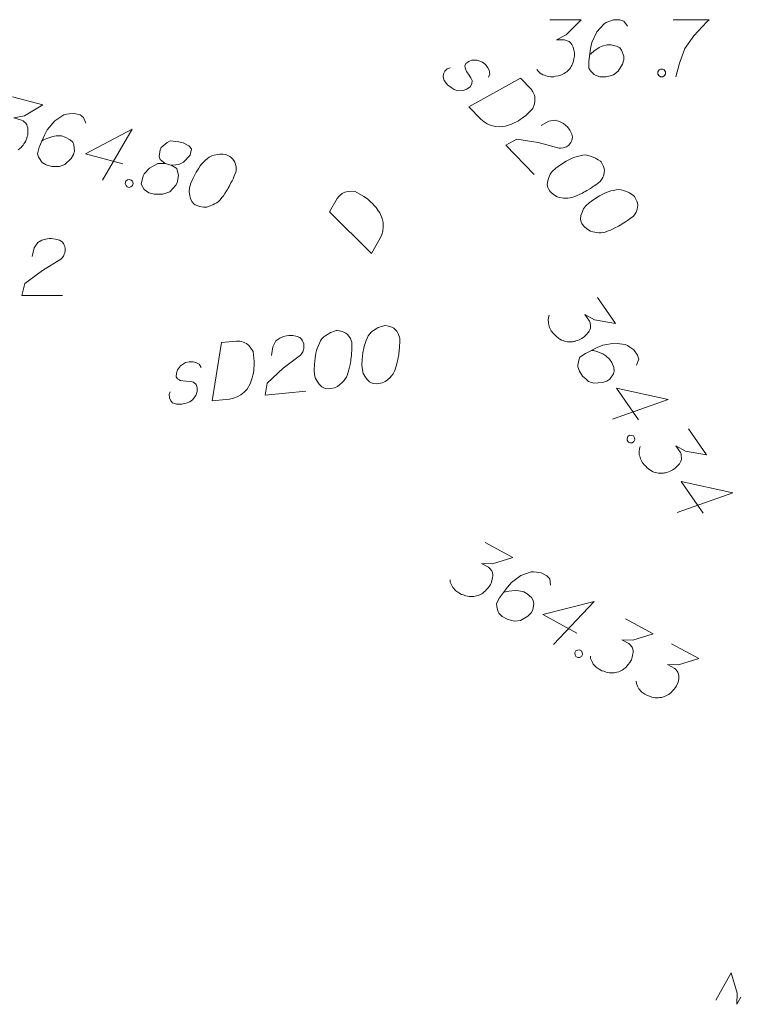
# Model space of a CAD drawing. Header units: millimetres. Extents: x 460 to 2266, y 622 to 2169.
# Tile 91 of 95: x 2163 to 2172, y 2111 to 2124. Entities that reach past the tile are written whole.
import ezdxf

# ---------------------------------------------------------------- set-up
doc = ezdxf.new("R2010")
doc.units = ezdxf.units.MM
doc.layers.add('#digitalizacja', color=7, linetype='Continuous', lineweight=18)
doc.layers.add('#skartowane', color=7, linetype='Continuous', lineweight=18)

msp = doc.modelspace()

# ---------------------------------------------------------------- linework, layer by layer
at = {"layer": '#digitalizacja', "color": 36, "linetype": 'Continuous', "lineweight": 18, "true_color": 0x803300, "flags": 128}
for points in [[(2169.838, 2123.704), (2170.251, 2123.704), (2170.056, 2123.503), (2169.926, 2123.438), (2170.033, 2123.438), (2170.056, 2123.432), (2170.068, 2123.426), (2170.08, 2123.421), (2170.092, 2123.415), (2170.115, 2123.397), (2170.127, 2123.379), (2170.139, 2123.362), (2170.145, 2123.344), (2170.157, 2123.302), (2170.163, 2123.267), (2170.163, 2123.249), (2170.163, 2123.226), (2170.157, 2123.19), (2170.151, 2123.167), (2170.145, 2123.143), (2170.139, 2123.125), (2170.133, 2123.114), (2170.127, 2123.102), (2170.121, 2123.09), (2170.11, 2123.072), (2170.092, 2123.049), (2170.074, 2123.031), (2170.062, 2123.019), (2170.045, 2123.007), (2170.027, 2122.995), (2170.003, 2122.984), (2169.991, 2122.978), (2169.95, 2122.966), (2169.915, 2122.96), (2169.891, 2122.954), (2169.85, 2122.954), (2169.803, 2122.96), (2169.785, 2122.966), (2169.767, 2122.972), (2169.749, 2122.978), (2169.732, 2122.989), (2169.714, 2123.001), (2169.684, 2123.025), (2169.667, 2123.049)], [(2170.859, 2123.621), (2170.812, 2123.686), (2170.759, 2123.704), (2170.676, 2123.704), (2170.617, 2123.68), (2170.582, 2123.669), (2170.552, 2123.651), (2170.458, 2123.545), (2170.393, 2123.403), (2170.375, 2123.326), (2170.352, 2123.155), (2170.352, 2123.066), (2170.375, 2123.031), (2170.422, 2122.984), (2170.44, 2122.972), (2170.499, 2122.954), (2170.576, 2122.954), (2170.635, 2122.966), (2170.676, 2122.978), (2170.736, 2123.025), (2170.795, 2123.119), (2170.812, 2123.178), (2170.812, 2123.226), (2170.783, 2123.302), (2170.759, 2123.332), (2170.718, 2123.356), (2170.647, 2123.373), (2170.594, 2123.373), (2170.529, 2123.356), (2170.488, 2123.338), (2170.417, 2123.291), (2170.381, 2123.261), (2170.363, 2123.243)], [(2171.462, 2123.704), (2171.934, 2123.704), (2171.905, 2123.674), (2171.733, 2123.491), (2171.615, 2123.326), (2171.544, 2123.131), (2171.497, 2122.954)], [(2169.031, 2122.946), (2169.048, 2122.988), (2169.041, 2123.038), (2169.025, 2123.072), (2168.992, 2123.114), (2168.955, 2123.144), (2168.881, 2123.171), (2168.814, 2123.172), (2168.772, 2123.156), (2168.734, 2123.128), (2168.721, 2123.099), (2168.724, 2123.069), (2168.728, 2123.057), (2168.744, 2123.023), (2168.769, 2122.989), (2168.801, 2122.938), (2168.817, 2122.905), (2168.812, 2122.859), (2168.79, 2122.822), (2168.748, 2122.789), (2168.698, 2122.773), (2168.627, 2122.77), (2168.581, 2122.784), (2168.54, 2122.81), (2168.494, 2122.848), (2168.449, 2122.903), (2168.434, 2122.954), (2168.439, 2122.991), (2168.46, 2123.028), (2168.49, 2123.057), (2168.528, 2123.069)], [(2171.296, 2123.054), (2171.326, 2123.054), (2171.344, 2123.043), (2171.361, 2123.019), (2171.361, 2122.989), (2171.344, 2122.966), (2171.326, 2122.954), (2171.296, 2122.954), (2171.279, 2122.966), (2171.261, 2122.989), (2171.261, 2123.019), (2171.279, 2123.043), (2171.296, 2123.054)], [(2169.452, 2122.934), (2169.592, 2122.79), (2169.616, 2122.756), (2169.624, 2122.739), (2169.636, 2122.709), (2169.64, 2122.688), (2169.644, 2122.667), (2169.643, 2122.626), (2169.638, 2122.596), (2169.616, 2122.534), (2169.522, 2122.444), (2169.476, 2122.407), (2169.45, 2122.391), (2169.425, 2122.375), (2169.4, 2122.359), (2169.37, 2122.347), (2169.336, 2122.331), (2169.282, 2122.311), (2169.257, 2122.303), (2169.177, 2122.292), (2169.123, 2122.297), (2169.069, 2122.311), (2169.015, 2122.333), (2168.974, 2122.359), (2168.932, 2122.393), (2168.773, 2122.559), (2169.452, 2122.934)], [(2169.724, 2122.311), (2169.826, 2122.367), (2169.909, 2122.382), (2169.968, 2122.365), (2170.017, 2122.339), (2170.05, 2122.313), (2170.071, 2122.292), (2170.103, 2122.249), (2170.119, 2122.216), (2170.127, 2122.199), (2170.139, 2122.161), (2170.134, 2122.132), (2170.126, 2122.107), (2170.117, 2122.09), (2170.104, 2122.07), (2170.083, 2122.049), (2170.057, 2122.033), (2170.04, 2122.025), (2170.015, 2122.017), (2169.986, 2122.013), (2169.961, 2122.014), (2169.687, 2122.086), (2169.404, 2122.133), (2169.26, 2122.052), (2169.633, 2121.665)], [(2170.513, 2121.832), (2170.505, 2121.841), (2170.476, 2121.862), (2170.455, 2121.875), (2170.439, 2121.884), (2170.41, 2121.897), (2170.372, 2121.91), (2170.339, 2121.919), (2170.302, 2121.924), (2170.272, 2121.92), (2170.239, 2121.913), (2170.205, 2121.905), (2170.167, 2121.893), (2170.142, 2121.885), (2170.108, 2121.869), (2170.054, 2121.841), (2169.978, 2121.792), (2169.918, 2121.752), (2169.871, 2121.707), (2169.842, 2121.67), (2169.82, 2121.616), (2169.811, 2121.583), (2169.806, 2121.537), (2169.813, 2121.495), (2169.821, 2121.478), (2169.841, 2121.448), (2169.862, 2121.427), (2169.899, 2121.397), (2169.936, 2121.375), (2169.969, 2121.366), (2170.019, 2121.357), (2170.044, 2121.357), (2170.078, 2121.356), (2170.107, 2121.36), (2170.128, 2121.363), (2170.157, 2121.375), (2170.17, 2121.379), (2170.2, 2121.391), (2170.233, 2121.407), (2170.267, 2121.423), (2170.288, 2121.436), (2170.305, 2121.444), (2170.326, 2121.456), (2170.373, 2121.484), (2170.398, 2121.5), (2170.423, 2121.516), (2170.457, 2121.541), (2170.5, 2121.573), (2170.512, 2121.586), (2170.525, 2121.606), (2170.538, 2121.627), (2170.551, 2121.664), (2170.556, 2121.693), (2170.557, 2121.719), (2170.553, 2121.748), (2170.545, 2121.773), (2170.537, 2121.79), (2170.529, 2121.807), (2170.513, 2121.832)], [(2170.951, 2121.377), (2170.943, 2121.385), (2170.914, 2121.407), (2170.893, 2121.42), (2170.877, 2121.428), (2170.848, 2121.442), (2170.81, 2121.455), (2170.777, 2121.464), (2170.74, 2121.469), (2170.71, 2121.465), (2170.677, 2121.457), (2170.643, 2121.45), (2170.605, 2121.438), (2170.58, 2121.43), (2170.547, 2121.414), (2170.492, 2121.386), (2170.416, 2121.337), (2170.356, 2121.296), (2170.31, 2121.251), (2170.28, 2121.214), (2170.258, 2121.16), (2170.249, 2121.127), (2170.244, 2121.081), (2170.251, 2121.039), (2170.259, 2121.023), (2170.28, 2120.993), (2170.3, 2120.972), (2170.337, 2120.942), (2170.374, 2120.92), (2170.407, 2120.911), (2170.457, 2120.902), (2170.482, 2120.901), (2170.516, 2120.901), (2170.545, 2120.904), (2170.566, 2120.908), (2170.596, 2120.92), (2170.608, 2120.924), (2170.638, 2120.936), (2170.671, 2120.952), (2170.705, 2120.968), (2170.726, 2120.98), (2170.743, 2120.988), (2170.764, 2121), (2170.811, 2121.029), (2170.836, 2121.045), (2170.861, 2121.061), (2170.895, 2121.086), (2170.938, 2121.118), (2170.95, 2121.13), (2170.963, 2121.151), (2170.976, 2121.172), (2170.99, 2121.209), (2170.994, 2121.238), (2170.995, 2121.263), (2170.991, 2121.293), (2170.983, 2121.318), (2170.975, 2121.335), (2170.967, 2121.351), (2170.951, 2121.377)], [(2167.04, 2119.613), (2167.028, 2119.612), (2166.994, 2119.602), (2166.971, 2119.594), (2166.954, 2119.586), (2166.926, 2119.571), (2166.892, 2119.55), (2166.865, 2119.529), (2166.838, 2119.503), (2166.823, 2119.478), (2166.808, 2119.446), (2166.794, 2119.415), (2166.78, 2119.378), (2166.77, 2119.353), (2166.762, 2119.317), (2166.751, 2119.256), (2166.742, 2119.166), (2166.738, 2119.095), (2166.745, 2119.03), (2166.756, 2118.984), (2166.785, 2118.933), (2166.805, 2118.906), (2166.838, 2118.874), (2166.876, 2118.854), (2166.894, 2118.85), (2166.93, 2118.848), (2166.959, 2118.851), (2167.006, 2118.861), (2167.046, 2118.877), (2167.073, 2118.898), (2167.111, 2118.932), (2167.127, 2118.951), (2167.148, 2118.977), (2167.163, 2119.002), (2167.173, 2119.021), (2167.182, 2119.052), (2167.186, 2119.064), (2167.195, 2119.095), (2167.203, 2119.131), (2167.211, 2119.168), (2167.215, 2119.192), (2167.219, 2119.21), (2167.222, 2119.234), (2167.228, 2119.288), (2167.231, 2119.318), (2167.234, 2119.348), (2167.236, 2119.39), (2167.236, 2119.444), (2167.234, 2119.461), (2167.226, 2119.484), (2167.217, 2119.507), (2167.196, 2119.54), (2167.176, 2119.562), (2167.157, 2119.578), (2167.131, 2119.593), (2167.107, 2119.602), (2167.088, 2119.606), (2167.07, 2119.61), (2167.04, 2119.613)], [(2167.669, 2119.679), (2167.657, 2119.677), (2167.622, 2119.668), (2167.599, 2119.66), (2167.582, 2119.652), (2167.554, 2119.637), (2167.521, 2119.616), (2167.493, 2119.595), (2167.466, 2119.568), (2167.451, 2119.543), (2167.437, 2119.512), (2167.422, 2119.481), (2167.408, 2119.444), (2167.399, 2119.419), (2167.391, 2119.382), (2167.379, 2119.322), (2167.371, 2119.232), (2167.366, 2119.16), (2167.373, 2119.096), (2167.384, 2119.049), (2167.413, 2118.999), (2167.434, 2118.971), (2167.467, 2118.939), (2167.504, 2118.919), (2167.523, 2118.915), (2167.558, 2118.913), (2167.588, 2118.916), (2167.634, 2118.927), (2167.674, 2118.943), (2167.702, 2118.964), (2167.74, 2118.997), (2167.755, 2119.017), (2167.776, 2119.043), (2167.792, 2119.068), (2167.802, 2119.087), (2167.81, 2119.117), (2167.815, 2119.13), (2167.824, 2119.16), (2167.832, 2119.197), (2167.84, 2119.233), (2167.843, 2119.258), (2167.847, 2119.276), (2167.851, 2119.3), (2167.857, 2119.354), (2167.86, 2119.384), (2167.862, 2119.414), (2167.864, 2119.456), (2167.864, 2119.509), (2167.862, 2119.527), (2167.854, 2119.55), (2167.846, 2119.572), (2167.825, 2119.606), (2167.804, 2119.627), (2167.785, 2119.643), (2167.76, 2119.658), (2167.735, 2119.668), (2167.717, 2119.672), (2167.699, 2119.676), (2167.669, 2119.679)], [(2165.519, 2119.454), (2165.719, 2119.475), (2165.76, 2119.474), (2165.779, 2119.47), (2165.809, 2119.461), (2165.828, 2119.451), (2165.847, 2119.441), (2165.879, 2119.415), (2165.899, 2119.393), (2165.935, 2119.337), (2165.948, 2119.208), (2165.949, 2119.149), (2165.946, 2119.119), (2165.943, 2119.089), (2165.94, 2119.059), (2165.932, 2119.028), (2165.923, 2118.992), (2165.906, 2118.937), (2165.896, 2118.912), (2165.856, 2118.842), (2165.819, 2118.803), (2165.775, 2118.769), (2165.724, 2118.74), (2165.678, 2118.723), (2165.626, 2118.712), (2165.397, 2118.688), (2165.519, 2119.454)], [(2166.178, 2119.286), (2166.196, 2119.4), (2166.235, 2119.476), (2166.285, 2119.511), (2166.336, 2119.534), (2166.376, 2119.544), (2166.406, 2119.547), (2166.459, 2119.547), (2166.496, 2119.538), (2166.514, 2119.534), (2166.551, 2119.52), (2166.571, 2119.499), (2166.585, 2119.477), (2166.593, 2119.46), (2166.601, 2119.437), (2166.604, 2119.407), (2166.602, 2119.377), (2166.598, 2119.359), (2166.588, 2119.334), (2166.573, 2119.309), (2166.557, 2119.29), (2166.332, 2119.118), (2166.121, 2118.923), (2166.096, 2118.761), (2166.631, 2118.816)], [(2165.25, 2119.129), (2165.228, 2119.169), (2165.184, 2119.194), (2165.148, 2119.202), (2165.094, 2119.202), (2165.048, 2119.191), (2164.981, 2119.149), (2164.939, 2119.097), (2164.926, 2119.054), (2164.925, 2119.006), (2164.939, 2118.978), (2164.965, 2118.963), (2164.977, 2118.958), (2165.013, 2118.95), (2165.055, 2118.949), (2165.115, 2118.943), (2165.152, 2118.935), (2165.185, 2118.903), (2165.201, 2118.863), (2165.2, 2118.81), (2165.182, 2118.76), (2165.14, 2118.702), (2165.102, 2118.675), (2165.056, 2118.658), (2164.998, 2118.646), (2164.927, 2118.645), (2164.877, 2118.663), (2164.851, 2118.69), (2164.835, 2118.73), (2164.83, 2118.771), (2164.844, 2118.808)]]:
    msp.add_lwpolyline(points, dxfattribs=at)
at = {"layer": '#digitalizacja', "color": 30, "linetype": 'Continuous', "lineweight": 18, "flags": 128}
msp.add_lwpolyline([(2166.941, 2121.176), (2167.041, 2121.35), (2167.067, 2121.383), (2167.081, 2121.395), (2167.106, 2121.415), (2167.125, 2121.424), (2167.144, 2121.434), (2167.184, 2121.444), (2167.214, 2121.448), (2167.28, 2121.444), (2167.392, 2121.379), (2167.441, 2121.345), (2167.463, 2121.325), (2167.486, 2121.305), (2167.508, 2121.285), (2167.528, 2121.26), (2167.553, 2121.232), (2167.587, 2121.185), (2167.602, 2121.163), (2167.635, 2121.09), (2167.645, 2121.037), (2167.647, 2120.981), (2167.641, 2120.923), (2167.627, 2120.876), (2167.606, 2120.827), (2167.491, 2120.628), (2166.941, 2121.176)], dxfattribs=at)
at = {"layer": '#skartowane', "color": 7, "linetype": 'Continuous', "lineweight": 18, "flags": 128}
for points in [[(2162.771, 2122.691), (2163.17, 2122.583), (2162.929, 2122.44), (2162.787, 2122.411), (2162.889, 2122.383), (2162.91, 2122.371), (2162.92, 2122.363), (2162.93, 2122.354), (2162.94, 2122.345), (2162.958, 2122.322), (2162.965, 2122.301), (2162.972, 2122.281), (2162.973, 2122.263), (2162.973, 2122.22), (2162.97, 2122.184), (2162.965, 2122.167), (2162.959, 2122.144), (2162.944, 2122.111), (2162.932, 2122.09), (2162.92, 2122.069), (2162.91, 2122.053), (2162.901, 2122.044), (2162.892, 2122.034), (2162.884, 2122.024), (2162.867, 2122.01), (2162.844, 2121.992)], [(2163.735, 2122.344), (2163.706, 2122.419), (2163.66, 2122.45), (2163.58, 2122.471), (2163.517, 2122.464), (2163.48, 2122.462), (2163.446, 2122.452), (2163.327, 2122.375), (2163.228, 2122.255), (2163.19, 2122.185), (2163.123, 2122.026), (2163.1, 2121.941), (2163.113, 2121.9), (2163.146, 2121.842), (2163.16, 2121.826), (2163.213, 2121.794), (2163.287, 2121.774), (2163.347, 2121.77), (2163.39, 2121.77), (2163.459, 2121.8), (2163.541, 2121.876), (2163.573, 2121.928), (2163.586, 2121.974), (2163.577, 2122.056), (2163.562, 2122.091), (2163.529, 2122.124), (2163.465, 2122.16), (2163.414, 2122.174), (2163.346, 2122.174), (2163.302, 2122.167), (2163.221, 2122.14), (2163.179, 2122.121), (2163.157, 2122.109)], [(2164.22, 2121.808), (2163.73, 2121.941), (2164.344, 2122.264), (2163.954, 2121.593)], [(2164.777, 2121.81), (2164.857, 2121.788), (2164.881, 2121.788), (2164.957, 2121.798), (2165.021, 2121.83), (2165.108, 2121.922), (2165.123, 2122.004), (2165.091, 2122.043), (2165.016, 2122.082), (2164.959, 2122.097), (2164.846, 2122.109), (2164.804, 2122.09), (2164.724, 2122.02), (2164.711, 2121.993), (2164.699, 2121.905), (2164.712, 2121.864), (2164.777, 2121.81), (2164.68, 2121.812), (2164.571, 2121.75), (2164.502, 2121.677), (2164.489, 2121.65), (2164.465, 2121.54), (2164.501, 2121.469), (2164.563, 2121.427), (2164.632, 2121.409), (2164.748, 2121.408), (2164.841, 2121.438), (2164.921, 2121.526), (2164.936, 2121.559), (2164.955, 2121.652), (2164.931, 2121.744), (2164.857, 2121.788)], [(2165.586, 2121.927), (2165.575, 2121.93), (2165.539, 2121.934), (2165.514, 2121.934), (2165.496, 2121.933), (2165.464, 2121.93), (2165.425, 2121.922), (2165.392, 2121.912), (2165.358, 2121.897), (2165.334, 2121.879), (2165.309, 2121.855), (2165.285, 2121.831), (2165.258, 2121.802), (2165.241, 2121.782), (2165.22, 2121.751), (2165.188, 2121.699), (2165.147, 2121.618), (2165.117, 2121.553), (2165.1, 2121.49), (2165.094, 2121.443), (2165.103, 2121.385), (2165.112, 2121.352), (2165.131, 2121.31), (2165.159, 2121.278), (2165.175, 2121.268), (2165.207, 2121.253), (2165.236, 2121.245), (2165.283, 2121.238), (2165.326, 2121.239), (2165.359, 2121.248), (2165.407, 2121.266), (2165.428, 2121.279), (2165.457, 2121.295), (2165.481, 2121.313), (2165.497, 2121.327), (2165.516, 2121.353), (2165.525, 2121.363), (2165.544, 2121.388), (2165.564, 2121.419), (2165.585, 2121.45), (2165.597, 2121.471), (2165.607, 2121.487), (2165.619, 2121.508), (2165.644, 2121.556), (2165.658, 2121.583), (2165.671, 2121.61), (2165.688, 2121.649), (2165.707, 2121.698), (2165.712, 2121.716), (2165.713, 2121.74), (2165.713, 2121.764), (2165.705, 2121.803), (2165.694, 2121.83), (2165.682, 2121.852), (2165.664, 2121.875), (2165.644, 2121.893), (2165.628, 2121.903), (2165.613, 2121.914), (2165.586, 2121.927)], [(2164.305, 2121.602), (2164.333, 2121.594), (2164.347, 2121.578), (2164.358, 2121.55), (2164.35, 2121.522), (2164.327, 2121.504), (2164.307, 2121.497), (2164.278, 2121.505), (2164.264, 2121.521), (2164.253, 2121.548), (2164.261, 2121.577), (2164.284, 2121.595), (2164.305, 2121.602)], [(2170.468, 2120.047), (2170.703, 2119.708), (2170.427, 2119.754), (2170.3, 2119.823), (2170.36, 2119.736), (2170.369, 2119.713), (2170.371, 2119.7), (2170.373, 2119.687), (2170.374, 2119.674), (2170.373, 2119.645), (2170.365, 2119.625), (2170.358, 2119.605), (2170.346, 2119.59), (2170.319, 2119.557), (2170.293, 2119.532), (2170.279, 2119.522), (2170.259, 2119.508), (2170.227, 2119.493), (2170.204, 2119.484), (2170.181, 2119.476), (2170.163, 2119.471), (2170.15, 2119.469), (2170.137, 2119.467), (2170.124, 2119.465), (2170.103, 2119.465), (2170.073, 2119.466), (2170.049, 2119.47), (2170.032, 2119.473), (2170.013, 2119.481), (2169.993, 2119.489), (2169.97, 2119.502), (2169.958, 2119.508), (2169.925, 2119.535), (2169.9, 2119.561), (2169.881, 2119.577), (2169.858, 2119.611), (2169.836, 2119.653), (2169.831, 2119.671), (2169.825, 2119.689), (2169.82, 2119.707), (2169.82, 2119.728), (2169.819, 2119.75), (2169.822, 2119.787), (2169.831, 2119.815)], [(2170.981, 2119.16), (2171.008, 2119.236), (2170.992, 2119.29), (2170.945, 2119.358), (2170.892, 2119.393), (2170.862, 2119.416), (2170.831, 2119.43), (2170.69, 2119.447), (2170.536, 2119.42), (2170.463, 2119.391), (2170.309, 2119.313), (2170.236, 2119.262), (2170.22, 2119.223), (2170.208, 2119.157), (2170.209, 2119.135), (2170.228, 2119.077), (2170.271, 2119.014), (2170.315, 2118.972), (2170.348, 2118.945), (2170.42, 2118.923), (2170.532, 2118.928), (2170.59, 2118.947), (2170.629, 2118.974), (2170.675, 2119.042), (2170.686, 2119.078), (2170.682, 2119.126), (2170.656, 2119.194), (2170.626, 2119.238), (2170.575, 2119.281), (2170.536, 2119.305), (2170.457, 2119.336), (2170.413, 2119.349), (2170.388, 2119.353)], [(2171.007, 2118.439), (2170.718, 2118.856), (2171.395, 2118.707), (2170.664, 2118.446)], [(2171.664, 2118.319), (2171.899, 2117.979), (2171.623, 2118.025), (2171.496, 2118.095), (2171.557, 2118.007), (2171.565, 2117.985), (2171.567, 2117.972), (2171.569, 2117.959), (2171.571, 2117.945), (2171.57, 2117.916), (2171.562, 2117.896), (2171.554, 2117.876), (2171.543, 2117.861), (2171.515, 2117.828), (2171.49, 2117.803), (2171.475, 2117.793), (2171.456, 2117.78), (2171.423, 2117.764), (2171.4, 2117.756), (2171.378, 2117.747), (2171.36, 2117.742), (2171.347, 2117.74), (2171.334, 2117.738), (2171.321, 2117.736), (2171.299, 2117.736), (2171.27, 2117.737), (2171.245, 2117.742), (2171.229, 2117.745), (2171.209, 2117.752), (2171.189, 2117.76), (2171.166, 2117.773), (2171.154, 2117.779), (2171.121, 2117.807), (2171.096, 2117.832), (2171.078, 2117.848), (2171.054, 2117.882), (2171.032, 2117.925), (2171.027, 2117.943), (2171.022, 2117.961), (2171.016, 2117.978), (2171.016, 2118), (2171.016, 2118.021), (2171.018, 2118.059), (2171.028, 2118.087)], [(2170.938, 2118.226), (2170.955, 2118.202), (2170.956, 2118.181), (2170.946, 2118.152), (2170.922, 2118.136), (2170.893, 2118.137), (2170.873, 2118.145), (2170.856, 2118.169), (2170.856, 2118.19), (2170.865, 2118.218), (2170.889, 2118.235), (2170.919, 2118.234), (2170.938, 2118.226)], [(2171.857, 2117.21), (2171.568, 2117.628), (2172.246, 2117.479), (2171.515, 2117.217)], [(2168.99, 2116.826), (2169.353, 2116.628), (2169.086, 2116.545), (2168.94, 2116.55), (2169.034, 2116.5), (2169.052, 2116.483), (2169.059, 2116.472), (2169.067, 2116.461), (2169.074, 2116.451), (2169.087, 2116.424), (2169.088, 2116.403), (2169.09, 2116.381), (2169.087, 2116.363), (2169.078, 2116.321), (2169.066, 2116.287), (2169.057, 2116.271), (2169.046, 2116.251), (2169.024, 2116.222), (2169.008, 2116.205), (2168.991, 2116.187), (2168.977, 2116.174), (2168.967, 2116.166), (2168.956, 2116.159), (2168.945, 2116.151), (2168.926, 2116.141), (2168.899, 2116.129), (2168.875, 2116.122), (2168.859, 2116.117), (2168.838, 2116.115), (2168.817, 2116.113), (2168.79, 2116.114), (2168.777, 2116.115), (2168.735, 2116.124), (2168.701, 2116.136), (2168.678, 2116.142), (2168.641, 2116.162), (2168.603, 2116.19), (2168.59, 2116.203), (2168.577, 2116.217), (2168.565, 2116.231), (2168.555, 2116.249), (2168.545, 2116.268), (2168.53, 2116.303), (2168.526, 2116.332)], [(2169.847, 2116.265), (2169.837, 2116.345), (2169.799, 2116.386), (2169.726, 2116.425), (2169.663, 2116.433), (2169.626, 2116.439), (2169.592, 2116.438), (2169.458, 2116.39), (2169.333, 2116.296), (2169.281, 2116.237), (2169.178, 2116.098), (2169.136, 2116.02), (2169.14, 2115.978), (2169.159, 2115.914), (2169.169, 2115.895), (2169.212, 2115.851), (2169.279, 2115.814), (2169.337, 2115.797), (2169.379, 2115.787), (2169.453, 2115.8), (2169.55, 2115.855), (2169.594, 2115.899), (2169.617, 2115.94), (2169.628, 2116.022), (2169.621, 2116.059), (2169.596, 2116.099), (2169.542, 2116.149), (2169.495, 2116.174), (2169.43, 2116.19), (2169.385, 2116.194), (2169.3, 2116.186), (2169.255, 2116.177), (2169.231, 2116.17)], [(2170.195, 2115.632), (2169.749, 2115.875), (2170.421, 2116.047), (2169.886, 2115.484)], [(2170.836, 2115.821), (2171.199, 2115.623), (2170.932, 2115.54), (2170.787, 2115.545), (2170.88, 2115.494), (2170.898, 2115.478), (2170.905, 2115.467), (2170.913, 2115.456), (2170.921, 2115.445), (2170.933, 2115.419), (2170.935, 2115.397), (2170.937, 2115.376), (2170.933, 2115.358), (2170.924, 2115.316), (2170.912, 2115.282), (2170.904, 2115.266), (2170.892, 2115.246), (2170.87, 2115.217), (2170.854, 2115.199), (2170.837, 2115.181), (2170.824, 2115.169), (2170.813, 2115.161), (2170.802, 2115.154), (2170.791, 2115.146), (2170.772, 2115.136), (2170.745, 2115.124), (2170.721, 2115.117), (2170.705, 2115.112), (2170.684, 2115.11), (2170.663, 2115.108), (2170.637, 2115.109), (2170.623, 2115.11), (2170.581, 2115.119), (2170.548, 2115.131), (2170.524, 2115.137), (2170.488, 2115.157), (2170.449, 2115.184), (2170.436, 2115.198), (2170.424, 2115.212), (2170.411, 2115.225), (2170.401, 2115.244), (2170.391, 2115.263), (2170.376, 2115.298), (2170.372, 2115.327)], [(2171.438, 2115.493), (2171.801, 2115.296), (2171.533, 2115.213), (2171.388, 2115.218), (2171.482, 2115.167), (2171.5, 2115.15), (2171.507, 2115.139), (2171.515, 2115.129), (2171.522, 2115.118), (2171.534, 2115.091), (2171.536, 2115.07), (2171.538, 2115.049), (2171.535, 2115.03), (2171.526, 2114.988), (2171.514, 2114.954), (2171.505, 2114.939), (2171.494, 2114.918), (2171.472, 2114.89), (2171.455, 2114.872), (2171.439, 2114.854), (2171.425, 2114.841), (2171.415, 2114.834), (2171.404, 2114.826), (2171.393, 2114.818), (2171.374, 2114.809), (2171.347, 2114.796), (2171.323, 2114.789), (2171.307, 2114.784), (2171.286, 2114.783), (2171.265, 2114.781), (2171.238, 2114.782), (2171.225, 2114.782), (2171.183, 2114.791), (2171.149, 2114.803), (2171.126, 2114.809), (2171.089, 2114.829), (2171.051, 2114.857), (2171.038, 2114.87), (2171.025, 2114.884), (2171.012, 2114.898), (2171.003, 2114.917), (2170.993, 2114.935), (2170.978, 2114.97), (2170.974, 2115)], [(2170.23, 2115.411), (2170.256, 2115.397), (2170.266, 2115.378), (2170.27, 2115.349), (2170.256, 2115.323), (2170.229, 2115.311), (2170.208, 2115.309), (2170.182, 2115.323), (2170.172, 2115.342), (2170.167, 2115.371), (2170.182, 2115.397), (2170.209, 2115.409), (2170.23, 2115.411)], [(2172.023, 2110.8), (2172.225, 2111.161), (2172.305, 2110.892), (2172.298, 2110.747), (2172.35, 2110.84)]]:
    msp.add_lwpolyline(points, dxfattribs=at)
at = {"layer": '#skartowane', "color": 5, "linetype": 'Continuous', "lineweight": 18, "flags": 128}
msp.add_lwpolyline([(2163.027, 2120.588), (2163.056, 2120.7), (2163.104, 2120.771), (2163.157, 2120.801), (2163.21, 2120.818), (2163.251, 2120.824), (2163.281, 2120.824), (2163.334, 2120.818), (2163.369, 2120.806), (2163.387, 2120.801), (2163.422, 2120.783), (2163.44, 2120.759), (2163.452, 2120.736), (2163.458, 2120.718), (2163.464, 2120.694), (2163.464, 2120.665), (2163.458, 2120.635), (2163.452, 2120.617), (2163.44, 2120.594), (2163.422, 2120.57), (2163.405, 2120.553), (2163.163, 2120.405), (2162.932, 2120.234), (2162.891, 2120.074), (2163.428, 2120.074)], dxfattribs=at)

doc.saveas('drawing.dxf')
